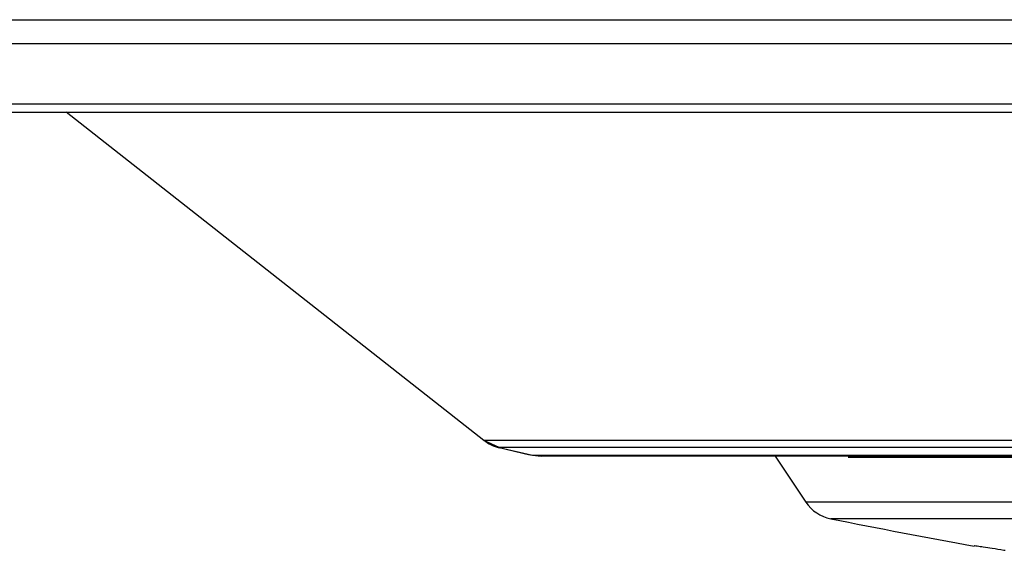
# Model space of a CAD drawing. Header units: millimetres. Extents: x 537 to 2248, y 801 to 1949.
# Tile 26 of 80: x 768 to 793, y 1469 to 1482. Entities that reach past the tile are written whole.
import ezdxf

# ---------------------------------------------------------------- set-up
doc = ezdxf.new("R2010")
doc.units = ezdxf.units.MM
doc.header["$LTSCALE"] = 16.335
doc.layers.get('0').update_dxf_attribs({"linetype": 'CONTINUOUS'})
doc.layers.add('02___PRT_ALL_AXES', color=7, linetype='CONTINUOUS')

msp = doc.modelspace()

# ---------------------------------------------------------------- linework, layer by layer
at = {"color": 7, "linetype": 'Continuous'}
for p, q in [((757.977, 1482.446), (931.344, 1482.446)), ((758.562, 1481.836), (930.76, 1481.836)), ((760.543, 1480.279), (928.778, 1480.279)), ((761.161, 1480.065), (928.161, 1480.065)), ((779.651, 1471.625), (768.908, 1480.065)), ((780.044, 1471.437), (779.651, 1471.625)), ((909.67, 1471.625), (779.651, 1471.625)), ((909.277, 1471.437), (780.044, 1471.437)), ((780.044, 1471.437), (780.903, 1471.24)), ((780.903, 1471.24), (908.418, 1471.24)), ((780.903, 1471.24), (781.125, 1471.215)), ((908.197, 1471.215), (781.125, 1471.215)), ((787.143, 1471.215), (787.931, 1470.034)), ((789.019, 1471.189), (830.161, 1471.189)), ((901.391, 1470.034), (787.931, 1470.034)), ((900.753, 1469.608), (788.568, 1469.608))]:
    msp.add_line(p, q, dxfattribs=at)
for centre, radius, start, end in [((780.269, 1472.411), 1, 231.8437, 257.0212), ((844.661, 1751.795), 287.708, 257.02122, 257.19666), ((788.763, 1470.588), 1, 213.6901, 258.7574), ((844.661, 1751.795), 287.708, 258.75737, 259.50619)]:
    msp.add_arc(centre, radius, start, end, dxfattribs=at)
at = {"layer": '02___PRT_ALL_AXES', "color": 7, "linetype": 'Continuous'}
for p, q in [((792.259, 1468.916), (792.264, 1468.917)), ((793.018, 1468.802), (793.056, 1468.796))]:
    msp.add_line(p, q, dxfattribs=at)
msp.add_open_spline([(792.264, 1468.917), (792.288, 1468.917), (792.363, 1468.905), (792.515, 1468.884), (792.743, 1468.847), (792.919, 1468.819), (793.018, 1468.802)], degree=3, knots=[0, 0, 0, 0, 0.09414, 0.297663, 0.603477, 1, 1, 1, 1], dxfattribs=at)

doc.saveas('drawing.dxf')
